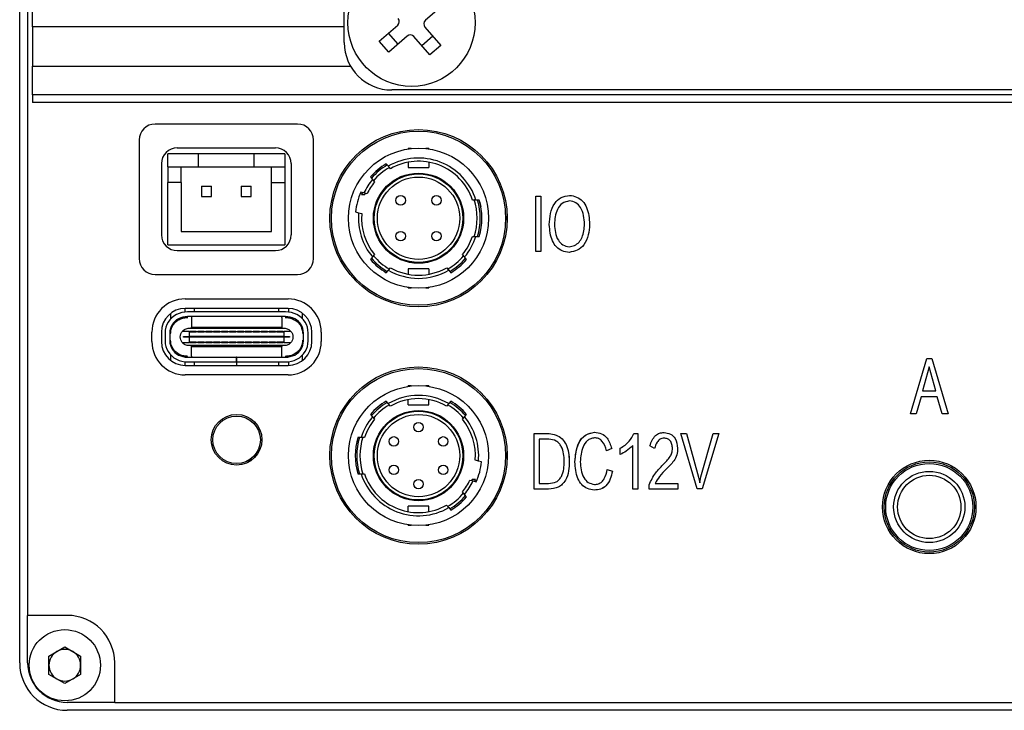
# Model space of a CAD drawing. Header units: millimetres. Extents: x 0 to 13344, y -4323 to 0.
# Tile 4 of 6: x 13220 to 13282, y -4090 to -4046. Entities that reach past the tile are written whole.
import ezdxf

# ---------------------------------------------------------------- set-up
doc = ezdxf.new("R2010")
doc.units = ezdxf.units.MM
doc.layers.add('粗实线', color=7, linetype='Continuous', lineweight=50)

msp = doc.modelspace()

# ---------------------------------------------------------------- linework, layer by layer
at = {"layer": '粗实线', "lineweight": 30}
for p, q in [((13219.535, -4086.812), (13219.535, -3981.812)), ((13240.035, -4047.612), (13240.035, -3983.612)), ((13220.035, -3984.812), (13220.035, -4083.812)), ((13220.335, -4046.612), (13220.335, -4044.812)), ((13246.322, -4045.199), (13245.16, -4046.21)), ((13240.035, -4046.612), (13220.335, -4046.612)), ((13220.335, -4046.612), (13220.335, -4049.112)), ((13242.248, -4047.525), (13243.41, -4046.514)), ((13245.131, -4046.633), (13246.142, -4047.795)), ((13243.44, -4047.707), (13242.836, -4047.013)), ((13244.014, -4047.208), (13242.852, -4048.219)), ((13245.448, -4048.399), (13244.437, -4047.237)), ((13245.63, -4047.207), (13244.936, -4047.811)), ((13242.852, -4048.219), (13242.248, -4047.525)), ((13246.142, -4047.795), (13245.448, -4048.399)), ((13220.335, -4050.912), (13220.335, -4049.112)), ((13220.335, -4049.112), (13240.437, -4049.112)), ((13329.735, -4050.912), (13220.335, -4050.912)), ((13220.335, -4050.912), (13220.335, -4051.412)), ((13307.035, -4050.612), (13243.035, -4050.612)), ((13329.735, -4051.412), (13220.335, -4051.412)), ((13237.085, -4052.764), (13228.085, -4052.764)), ((13227.085, -4053.764), (13227.085, -4061.264)), ((13238.085, -4061.264), (13238.085, -4053.764)), ((13228.885, -4055.462), (13228.885, -4054.637)), ((13230.835, -4054.637), (13228.885, -4054.637)), ((13229.485, -4054.264), (13235.685, -4054.264)), ((13230.835, -4055.462), (13230.835, -4054.637)), ((13234.335, -4054.637), (13230.835, -4054.637)), ((13236.285, -4054.637), (13234.335, -4054.637)), ((13234.335, -4055.462), (13234.335, -4054.637)), ((13236.285, -4054.637), (13236.285, -4055.462)), ((13244.258, -4054.315), (13244.077, -4054.315)), ((13244.077, -4054.315), (13244.077, -4054.338)), ((13245.377, -4054.315), (13245.197, -4054.315)), ((13245.377, -4054.315), (13245.377, -4054.338)), ((13228.485, -4055.264), (13228.485, -4059.764)), ((13236.685, -4055.264), (13236.685, -4059.764)), ((13242.819, -4055.429), (13242.688, -4055.274)), ((13244.077, -4055.174), (13244.077, -4055.515)), ((13245.377, -4055.174), (13245.377, -4055.515)), ((13228.885, -4055.462), (13230.835, -4055.462)), ((13228.885, -4055.462), (13228.885, -4056.462)), ((13229.735, -4056.462), (13229.735, -4055.462)), ((13230.835, -4055.462), (13234.335, -4055.462)), ((13234.335, -4055.462), (13236.285, -4055.462)), ((13235.435, -4056.462), (13235.435, -4055.462)), ((13236.285, -4055.462), (13236.285, -4056.462)), ((13242.949, -4055.585), (13242.819, -4055.429)), ((13244.077, -4055.515), (13245.377, -4055.515)), ((13229.735, -4056.462), (13228.885, -4056.462)), ((13228.885, -4060.387), (13228.885, -4056.462)), ((13229.735, -4056.462), (13229.735, -4059.562)), ((13235.435, -4056.462), (13236.285, -4056.462)), ((13235.435, -4059.562), (13235.435, -4056.462)), ((13236.285, -4056.462), (13236.285, -4060.387)), ((13241.692, -4056.109), (13241.823, -4056.265)), ((13241.823, -4056.265), (13241.953, -4056.42)), ((13231.015, -4056.692), (13231.655, -4056.692)), ((13231.015, -4056.692), (13231.015, -4057.332)), ((13231.655, -4057.332), (13231.655, -4056.692)), ((13233.515, -4056.692), (13233.515, -4057.332)), ((13233.515, -4056.692), (13234.155, -4056.692)), ((13234.155, -4057.332), (13234.155, -4056.692)), ((13241.279, -4057.118), (13241.083, -4057.066)), ((13241.127, -4057.215), (13241.345, -4057.215)), ((13241.475, -4057.171), (13241.279, -4057.118)), ((13241.345, -4057.215), (13241.379, -4057.14)), ((13231.015, -4057.332), (13231.655, -4057.332)), ((13233.515, -4057.332), (13234.155, -4057.332)), ((13248.349, -4057.565), (13248.139, -4057.565)), ((13248.559, -4057.565), (13248.349, -4057.565)), ((13248.587, -4057.668), (13248.655, -4057.964)), ((13252.127, -4057.327), (13252.455, -4057.327)), ((13252.127, -4060.827), (13252.127, -4057.327)), ((13252.455, -4057.327), (13252.455, -4060.827)), ((13240.747, -4058.321), (13240.943, -4058.374)), ((13240.943, -4058.374), (13241.139, -4058.426)), ((13229.735, -4059.562), (13235.435, -4059.562)), ((13248.655, -4059.464), (13248.657, -4059.464)), ((13248.139, -4059.865), (13248.349, -4059.865)), ((13248.349, -4059.865), (13248.559, -4059.865)), ((13228.885, -4060.387), (13236.285, -4060.387)), ((13229.485, -4060.764), (13235.685, -4060.764)), ((13252.455, -4060.827), (13252.127, -4060.827)), ((13241.823, -4061.165), (13241.692, -4061.321)), ((13241.953, -4061.01), (13241.823, -4061.165)), ((13247.632, -4061.165), (13247.501, -4061.01)), ((13247.762, -4061.321), (13247.632, -4061.165)), ((13242.688, -4062.156), (13242.819, -4062.001)), ((13242.819, -4062.001), (13242.949, -4061.845)), ((13245.377, -4061.915), (13244.077, -4061.915)), ((13244.077, -4061.915), (13244.077, -4062.256)), ((13245.377, -4061.915), (13245.377, -4062.256)), ((13246.505, -4061.845), (13246.636, -4062.001)), ((13246.636, -4062.001), (13246.766, -4062.156)), ((13228.085, -4062.264), (13237.085, -4062.264)), ((13244.077, -4063.115), (13244.077, -4063.092)), ((13244.077, -4063.115), (13244.258, -4063.115)), ((13245.197, -4063.115), (13245.377, -4063.115)), ((13245.377, -4063.092), (13245.377, -4063.115)), ((13229.986, -4063.814), (13236.486, -4063.814)), ((13229.066, -4064.73), (13229.066, -4065.078)), ((13229.966, -4064.415), (13229.966, -4064.646)), ((13236.486, -4064.414), (13229.986, -4064.414)), ((13236.33, -4064.636), (13230.142, -4064.636)), ((13230.586, -4064.616), (13230.586, -4064.414)), ((13230.586, -4064.636), (13230.586, -4064.616)), ((13235.886, -4064.414), (13235.886, -4064.616)), ((13235.886, -4064.616), (13235.886, -4064.636)), ((13236.506, -4064.415), (13236.506, -4064.646)), ((13237.406, -4065.078), (13237.406, -4064.73)), ((13229.966, -4064.948), (13229.966, -4065.001)), ((13236.33, -4064.936), (13230.142, -4064.936)), ((13230.386, -4064.936), (13230.386, -4064.996)), ((13230.386, -4064.996), (13230.386, -4065.606)), ((13236.086, -4064.996), (13236.086, -4064.936)), ((13236.086, -4064.996), (13236.086, -4065.606)), ((13236.506, -4064.948), (13236.506, -4065.001)), ((13227.886, -4066.514), (13227.886, -4065.914)), ((13228.486, -4065.914), (13228.486, -4066.514)), ((13228.716, -4065.966), (13228.716, -4066.466)), ((13229.016, -4065.966), (13229.016, -4066.466)), ((13230.241, -4065.866), (13229.802, -4065.866)), ((13230.226, -4065.666), (13236.246, -4065.666)), ((13230.241, -4065.866), (13230.286, -4065.866)), ((13230.241, -4065.866), (13230.241, -4066.191)), ((13230.286, -4065.906), (13230.286, -4065.866)), ((13230.686, -4065.866), (13230.286, -4065.866)), ((13230.686, -4065.906), (13230.286, -4065.906)), ((13230.386, -4065.616), (13230.386, -4065.606)), ((13230.386, -4065.666), (13230.386, -4065.616)), ((13236.086, -4065.616), (13230.386, -4065.616)), ((13230.686, -4065.866), (13230.686, -4065.906)), ((13230.686, -4065.866), (13230.786, -4065.866)), ((13230.786, -4065.906), (13230.786, -4065.866)), ((13231.186, -4065.866), (13230.786, -4065.866)), ((13231.186, -4065.906), (13230.786, -4065.906)), ((13231.186, -4065.866), (13231.186, -4065.906)), ((13231.186, -4065.866), (13231.286, -4065.866)), ((13231.286, -4065.906), (13231.286, -4065.866)), ((13231.686, -4065.866), (13231.286, -4065.866)), ((13231.686, -4065.906), (13231.286, -4065.906)), ((13231.686, -4065.866), (13231.786, -4065.866)), ((13231.686, -4065.866), (13231.686, -4065.906)), ((13231.786, -4065.906), (13231.786, -4065.866)), ((13232.186, -4065.866), (13231.786, -4065.866)), ((13232.186, -4065.906), (13231.786, -4065.906)), ((13232.186, -4065.866), (13232.186, -4065.906)), ((13232.186, -4065.866), (13232.286, -4065.866)), ((13232.286, -4065.906), (13232.286, -4065.866)), ((13232.686, -4065.866), (13232.286, -4065.866)), ((13232.686, -4065.906), (13232.286, -4065.906)), ((13232.686, -4065.866), (13232.686, -4065.906)), ((13232.686, -4065.866), (13232.786, -4065.866)), ((13232.786, -4065.906), (13232.786, -4065.866)), ((13233.186, -4065.866), (13232.786, -4065.866)), ((13233.186, -4065.906), (13232.786, -4065.906)), ((13233.186, -4065.866), (13233.186, -4065.906)), ((13233.186, -4065.866), (13233.286, -4065.866)), ((13233.286, -4065.906), (13233.286, -4065.866)), ((13233.686, -4065.866), (13233.286, -4065.866)), ((13233.686, -4065.906), (13233.286, -4065.906)), ((13233.686, -4065.866), (13233.686, -4065.906)), ((13233.686, -4065.866), (13233.786, -4065.866)), ((13233.786, -4065.906), (13233.786, -4065.866)), ((13234.186, -4065.866), (13233.786, -4065.866)), ((13234.186, -4065.906), (13233.786, -4065.906)), ((13234.186, -4065.866), (13234.286, -4065.866)), ((13234.186, -4065.866), (13234.186, -4065.906)), ((13234.286, -4065.906), (13234.286, -4065.866)), ((13234.686, -4065.866), (13234.286, -4065.866)), ((13234.686, -4065.906), (13234.286, -4065.906)), ((13234.686, -4065.866), (13234.786, -4065.866)), ((13234.686, -4065.866), (13234.686, -4065.906)), ((13234.786, -4065.906), (13234.786, -4065.866)), ((13235.186, -4065.866), (13234.786, -4065.866)), ((13235.186, -4065.906), (13234.786, -4065.906)), ((13235.186, -4065.866), (13235.186, -4065.906)), ((13235.186, -4065.866), (13235.286, -4065.866)), ((13235.286, -4065.906), (13235.286, -4065.866)), ((13235.686, -4065.866), (13235.286, -4065.866)), ((13235.686, -4065.906), (13235.286, -4065.906)), ((13235.686, -4065.866), (13235.686, -4065.906)), ((13235.686, -4065.866), (13235.786, -4065.866)), ((13235.786, -4065.906), (13235.786, -4065.866)), ((13236.186, -4065.866), (13235.786, -4065.866)), ((13236.186, -4065.906), (13235.786, -4065.906)), ((13236.086, -4065.606), (13236.086, -4065.616)), ((13236.086, -4065.616), (13236.086, -4065.666)), ((13236.186, -4065.866), (13236.186, -4065.906)), ((13236.186, -4065.866), (13236.231, -4065.866)), ((13236.231, -4066.191), (13236.231, -4065.866)), ((13236.671, -4065.866), (13236.231, -4065.866)), ((13237.456, -4066.466), (13237.456, -4065.966)), ((13237.756, -4066.466), (13237.756, -4065.966)), ((13237.986, -4066.514), (13237.986, -4065.914)), ((13238.586, -4065.914), (13238.586, -4066.514)), ((13229.802, -4066.566), (13230.241, -4066.566)), ((13229.891, -4066.241), (13229.891, -4066.191)), ((13229.891, -4066.191), (13230.241, -4066.191)), ((13230.241, -4066.241), (13229.891, -4066.241)), ((13236.231, -4066.191), (13230.241, -4066.191)), ((13230.241, -4066.241), (13230.241, -4066.191)), ((13230.241, -4066.241), (13230.241, -4066.566)), ((13236.231, -4066.241), (13230.241, -4066.241)), ((13230.286, -4066.566), (13230.241, -4066.566)), ((13230.286, -4066.526), (13230.686, -4066.526)), ((13230.286, -4066.566), (13230.286, -4066.526)), ((13230.286, -4066.566), (13230.686, -4066.566)), ((13230.686, -4066.526), (13230.686, -4066.566)), ((13230.786, -4066.566), (13230.686, -4066.566)), ((13230.786, -4066.526), (13231.186, -4066.526)), ((13230.786, -4066.566), (13230.786, -4066.526)), ((13230.786, -4066.566), (13231.186, -4066.566)), ((13231.186, -4066.526), (13231.186, -4066.566)), ((13231.286, -4066.566), (13231.186, -4066.566)), ((13231.286, -4066.526), (13231.686, -4066.526)), ((13231.286, -4066.566), (13231.286, -4066.526)), ((13231.286, -4066.566), (13231.686, -4066.566)), ((13231.686, -4066.526), (13231.686, -4066.566)), ((13231.786, -4066.566), (13231.686, -4066.566)), ((13231.786, -4066.526), (13232.186, -4066.526)), ((13231.786, -4066.566), (13231.786, -4066.526)), ((13231.786, -4066.566), (13232.186, -4066.566)), ((13232.186, -4066.526), (13232.186, -4066.566)), ((13232.286, -4066.566), (13232.186, -4066.566)), ((13232.286, -4066.526), (13232.686, -4066.526)), ((13232.286, -4066.566), (13232.286, -4066.526)), ((13232.286, -4066.566), (13232.686, -4066.566)), ((13232.686, -4066.526), (13232.686, -4066.566)), ((13232.786, -4066.566), (13232.686, -4066.566)), ((13232.786, -4066.566), (13232.786, -4066.526)), ((13232.786, -4066.526), (13233.186, -4066.526)), ((13232.786, -4066.566), (13233.186, -4066.566)), ((13233.186, -4066.526), (13233.186, -4066.566)), ((13233.286, -4066.566), (13233.186, -4066.566)), ((13233.286, -4066.566), (13233.286, -4066.526)), ((13233.286, -4066.526), (13233.686, -4066.526)), ((13233.286, -4066.566), (13233.686, -4066.566)), ((13233.686, -4066.526), (13233.686, -4066.566)), ((13233.786, -4066.566), (13233.686, -4066.566)), ((13233.786, -4066.526), (13234.186, -4066.526)), ((13233.786, -4066.566), (13233.786, -4066.526)), ((13233.786, -4066.566), (13234.186, -4066.566)), ((13234.186, -4066.526), (13234.186, -4066.566)), ((13234.286, -4066.566), (13234.186, -4066.566)), ((13234.286, -4066.566), (13234.286, -4066.526)), ((13234.286, -4066.526), (13234.686, -4066.526)), ((13234.286, -4066.566), (13234.686, -4066.566)), ((13234.686, -4066.526), (13234.686, -4066.566)), ((13234.786, -4066.566), (13234.686, -4066.566)), ((13234.786, -4066.566), (13234.786, -4066.526)), ((13234.786, -4066.526), (13235.186, -4066.526)), ((13234.786, -4066.566), (13235.186, -4066.566)), ((13235.186, -4066.526), (13235.186, -4066.566)), ((13235.286, -4066.566), (13235.186, -4066.566)), ((13235.286, -4066.566), (13235.286, -4066.526)), ((13235.286, -4066.526), (13235.686, -4066.526)), ((13235.286, -4066.566), (13235.686, -4066.566)), ((13235.686, -4066.526), (13235.686, -4066.566)), ((13235.786, -4066.566), (13235.686, -4066.566)), ((13235.786, -4066.566), (13235.786, -4066.526)), ((13235.786, -4066.526), (13236.186, -4066.526)), ((13235.786, -4066.566), (13236.186, -4066.566)), ((13236.186, -4066.526), (13236.186, -4066.566)), ((13236.231, -4066.566), (13236.186, -4066.566)), ((13236.231, -4066.191), (13236.581, -4066.191)), ((13236.231, -4066.241), (13236.231, -4066.191)), ((13236.231, -4066.566), (13236.231, -4066.241)), ((13236.581, -4066.241), (13236.231, -4066.241)), ((13236.231, -4066.566), (13236.671, -4066.566)), ((13236.581, -4066.191), (13236.581, -4066.241)), ((13236.246, -4066.766), (13230.226, -4066.766)), ((13230.386, -4066.816), (13230.386, -4066.766)), ((13230.386, -4066.816), (13236.086, -4066.816)), ((13230.386, -4066.826), (13230.386, -4066.816)), ((13230.386, -4067.436), (13230.386, -4066.826)), ((13236.086, -4066.766), (13236.086, -4066.816)), ((13236.086, -4066.816), (13236.086, -4066.826)), ((13236.086, -4067.436), (13236.086, -4066.826)), ((13229.066, -4067.353), (13229.066, -4067.699)), ((13229.966, -4067.43), (13229.966, -4067.484)), ((13229.966, -4067.786), (13229.966, -4068.014)), ((13230.142, -4067.496), (13233.23, -4067.496)), ((13230.142, -4067.796), (13233.23, -4067.796)), ((13230.386, -4067.436), (13230.386, -4067.496)), ((13230.586, -4067.816), (13230.586, -4067.796)), ((13230.586, -4068.014), (13230.586, -4067.816)), ((13233.23, -4067.796), (13233.23, -4067.496)), ((13233.231, -4067.496), (13233.23, -4067.496)), ((13233.231, -4067.796), (13233.23, -4067.796)), ((13233.231, -4067.796), (13233.231, -4067.496)), ((13233.24, -4067.496), (13233.231, -4067.496)), ((13233.24, -4067.796), (13233.231, -4067.796)), ((13233.231, -4067.796), (13233.231, -4067.816)), ((13233.231, -4067.816), (13233.231, -4068.014)), ((13233.24, -4067.796), (13233.24, -4067.496)), ((13233.24, -4067.496), (13236.33, -4067.496)), ((13233.24, -4067.796), (13236.33, -4067.796)), ((13233.241, -4067.796), (13233.241, -4067.816)), ((13233.241, -4068.014), (13233.241, -4067.816)), ((13235.886, -4067.796), (13235.886, -4067.816)), ((13235.886, -4067.816), (13235.886, -4068.014)), ((13236.086, -4067.496), (13236.086, -4067.436)), ((13236.506, -4067.43), (13236.506, -4067.484)), ((13236.506, -4067.786), (13236.506, -4068.014)), ((13237.406, -4067.699), (13237.406, -4067.353)), ((13275.81, -4071.074), (13276.823, -4067.574)), ((13276.823, -4067.574), (13277.14, -4067.574)), ((13277.14, -4067.574), (13278.183, -4071.074)), ((13229.986, -4068.014), (13236.486, -4068.014)), ((13233.231, -4067.891), (13233.241, -4067.891)), ((13276.984, -4068.113), (13276.562, -4069.633)), ((13277.397, -4069.633), (13276.984, -4068.113)), ((13236.486, -4068.614), (13229.986, -4068.614)), ((13244.255, -4069.317), (13244.075, -4069.317)), ((13244.075, -4069.34), (13244.075, -4069.317)), ((13245.375, -4069.317), (13245.195, -4069.317)), ((13245.375, -4069.317), (13245.375, -4069.34)), ((13276.562, -4069.633), (13277.397, -4069.633)), ((13242.816, -4070.431), (13242.686, -4070.275)), ((13244.075, -4070.517), (13244.075, -4070.176)), ((13245.375, -4070.517), (13245.375, -4070.176)), ((13246.764, -4070.275), (13246.634, -4070.431)), ((13276.473, -4069.998), (13276.164, -4071.074)), ((13277.487, -4069.998), (13276.473, -4069.998)), ((13277.792, -4071.074), (13277.487, -4069.998)), ((13242.947, -4070.586), (13242.816, -4070.431)), ((13244.075, -4070.517), (13245.375, -4070.517)), ((13246.634, -4070.431), (13246.503, -4070.586)), ((13241.69, -4071.111), (13241.821, -4071.266)), ((13241.821, -4071.266), (13241.951, -4071.422)), ((13247.499, -4071.422), (13247.63, -4071.266)), ((13247.63, -4071.266), (13247.76, -4071.111)), ((13276.164, -4071.074), (13275.81, -4071.074)), ((13278.183, -4071.074), (13277.792, -4071.074)), ((13241.103, -4072.567), (13240.894, -4072.567)), ((13241.314, -4072.567), (13241.103, -4072.567)), ((13252.021, -4072.327), (13252.967, -4072.327)), ((13252.021, -4075.827), (13252.021, -4072.327)), ((13252.021, -4072.327), (13252.967, -4072.327)), ((13252.021, -4075.827), (13252.021, -4072.327)), ((13252.021, -4072.327), (13252.967, -4072.327)), ((13252.021, -4075.827), (13252.021, -4072.327)), ((13252.341, -4072.677), (13252.341, -4075.471)), ((13252.96, -4072.677), (13252.341, -4072.677)), ((13252.96, -4072.677), (13252.341, -4072.677)), ((13252.341, -4072.677), (13252.341, -4075.471)), ((13252.96, -4072.677), (13252.341, -4072.677)), ((13252.341, -4072.677), (13252.341, -4075.471)), ((13258.317, -4072.327), (13258.57, -4072.327)), ((13258.317, -4072.327), (13258.57, -4072.327)), ((13258.317, -4072.327), (13258.57, -4072.327)), ((13258.57, -4072.327), (13258.57, -4075.827)), ((13258.57, -4072.327), (13258.57, -4075.827)), ((13258.57, -4072.327), (13258.57, -4075.827)), ((13261.295, -4072.327), (13261.642, -4072.327)), ((13262.324, -4075.817), (13261.295, -4072.327)), ((13261.295, -4072.327), (13261.642, -4072.327)), ((13262.324, -4075.817), (13261.295, -4072.327)), ((13261.295, -4072.327), (13261.642, -4072.327)), ((13262.324, -4075.817), (13261.295, -4072.327)), ((13261.642, -4072.327), (13262.42, -4075.073)), ((13261.642, -4072.327), (13262.42, -4075.073)), ((13261.642, -4072.327), (13262.42, -4075.073)), ((13262.558, -4075.064), (13263.337, -4072.327)), ((13262.558, -4075.064), (13263.337, -4072.327)), ((13262.558, -4075.064), (13263.337, -4072.327)), ((13263.684, -4072.327), (13262.633, -4075.817)), ((13263.684, -4072.327), (13262.633, -4075.817)), ((13263.684, -4072.327), (13262.633, -4075.817)), ((13263.337, -4072.327), (13263.684, -4072.327)), ((13263.337, -4072.327), (13263.684, -4072.327)), ((13263.337, -4072.327), (13263.684, -4072.327)), ((13234.296, -4073.777), (13234.689, -4073.384)), ((13256.927, -4073.262), (13256.607, -4073.412)), ((13256.927, -4073.262), (13256.607, -4073.412)), ((13256.927, -4073.262), (13256.607, -4073.412)), ((13257.468, -4073.646), (13257.468, -4073.243)), ((13257.468, -4073.646), (13257.468, -4073.243)), ((13257.468, -4073.646), (13257.468, -4073.243)), ((13258.254, -4075.827), (13258.254, -4073.084)), ((13258.254, -4075.827), (13258.254, -4073.084)), ((13258.254, -4075.827), (13258.254, -4073.084)), ((13259.629, -4073.262), (13259.335, -4073.094)), ((13259.629, -4073.262), (13259.335, -4073.094)), ((13259.629, -4073.262), (13259.335, -4073.094)), ((13233.906, -4074.168), (13234.296, -4073.777)), ((13234.175, -4074.01), (13234.119, -4073.954)), ((13234.473, -4073.6), (13234.529, -4073.657)), ((13248.51, -4074.058), (13248.314, -4074.005)), ((13248.706, -4074.11), (13248.51, -4074.058)), ((13256.644, -4074.591), (13256.972, -4074.704)), ((13256.644, -4074.591), (13256.972, -4074.704)), ((13256.644, -4074.591), (13256.972, -4074.704)), ((13240.894, -4074.867), (13241.103, -4074.867)), ((13241.103, -4074.867), (13241.314, -4074.867)), ((13247.977, -4075.261), (13248.173, -4075.313)), ((13248.107, -4075.217), (13248.073, -4075.291)), ((13248.325, -4075.217), (13248.107, -4075.217)), ((13262.42, -4075.073), (13262.484, -4075.443)), ((13262.42, -4075.073), (13262.484, -4075.443)), ((13262.42, -4075.073), (13262.484, -4075.443)), ((13262.484, -4075.443), (13262.558, -4075.064)), ((13262.484, -4075.443), (13262.558, -4075.064)), ((13262.484, -4075.443), (13262.558, -4075.064)), ((13248.173, -4075.313), (13248.369, -4075.366)), ((13252.945, -4075.827), (13252.021, -4075.827)), ((13252.945, -4075.827), (13252.021, -4075.827)), ((13252.945, -4075.827), (13252.021, -4075.827)), ((13252.341, -4075.471), (13252.945, -4075.471)), ((13252.341, -4075.471), (13252.945, -4075.471)), ((13252.341, -4075.471), (13252.945, -4075.471)), ((13258.57, -4075.827), (13258.254, -4075.827)), ((13258.57, -4075.827), (13258.254, -4075.827)), ((13258.57, -4075.827), (13258.254, -4075.827)), ((13259.29, -4075.827), (13259.29, -4075.555)), ((13259.29, -4075.827), (13259.29, -4075.555)), ((13259.29, -4075.827), (13259.29, -4075.555)), ((13261.108, -4075.827), (13259.29, -4075.827)), ((13261.108, -4075.827), (13259.29, -4075.827)), ((13261.108, -4075.827), (13259.29, -4075.827)), ((13259.681, -4075.471), (13261.108, -4075.471)), ((13259.681, -4075.471), (13261.108, -4075.471)), ((13259.681, -4075.471), (13261.108, -4075.471)), ((13261.108, -4075.471), (13261.108, -4075.827)), ((13261.108, -4075.471), (13261.108, -4075.827)), ((13261.108, -4075.471), (13261.108, -4075.827)), ((13262.633, -4075.817), (13262.324, -4075.817)), ((13262.633, -4075.817), (13262.324, -4075.817)), ((13262.633, -4075.817), (13262.324, -4075.817)), ((13247.63, -4076.167), (13247.499, -4076.011)), ((13247.76, -4076.322), (13247.63, -4076.167)), ((13245.375, -4076.917), (13244.075, -4076.917)), ((13244.075, -4077.257), (13244.075, -4076.917)), ((13245.375, -4077.257), (13245.375, -4076.917)), ((13246.503, -4076.847), (13246.634, -4077.002)), ((13246.634, -4077.002), (13246.764, -4077.158)), ((13244.075, -4078.117), (13244.075, -4078.094)), ((13244.075, -4078.117), (13244.255, -4078.117)), ((13245.195, -4078.117), (13245.375, -4078.117)), ((13245.375, -4078.117), (13245.375, -4078.094)), ((13222.535, -4083.812), (13220.035, -4083.812)), ((13220.035, -4086.812), (13220.035, -4083.812)), ((13221.385, -4086.385), (13222.385, -4085.807)), ((13222.385, -4085.807), (13223.385, -4086.385)), ((13221.385, -4087.539), (13221.385, -4086.385)), ((13223.385, -4086.385), (13223.385, -4087.539)), ((13225.535, -4089.312), (13225.535, -4086.812)), ((13222.385, -4088.117), (13221.385, -4087.539)), ((13223.385, -4087.539), (13222.385, -4088.117)), ((13225.535, -4089.312), (13222.535, -4089.312)), ((13225.535, -4089.312), (13324.535, -4089.312)), ((13327.535, -4089.812), (13222.535, -4089.812))]:
    msp.add_line(p, q, dxfattribs=at)
at = {"layer": '粗实线', "lineweight": 30, "flags": 128}
msp.add_lwpolyline([(13250.22, -4058.999), (13250.276, -4058.714), (13250.22, -4058.43)], dxfattribs=at)
at = {"layer": '粗实线', "lineweight": 30}
for centre, radius in [((13244.285, -4046.362), 4.02), ((13244.726, -4058.714), 5.6), ((13244.727, -4058.715), 5.5), ((13244.727, -4058.715), 4.425), ((13244.727, -4058.715), 2.85), ((13244.727, -4058.715), 2.8), ((13244.727, -4058.715), 2.6), ((13243.597, -4057.585), 0.3), ((13245.857, -4057.585), 0.3), ((13243.597, -4059.845), 0.3), ((13245.857, -4059.845), 0.3), ((13244.726, -4073.714), 5.6), ((13244.725, -4073.717), 5.5), ((13244.725, -4073.717), 4.425), ((13244.725, -4073.717), 2.85), ((13244.725, -4073.717), 2.8), ((13233.236, -4072.714), 1.6), ((13233.235, -4072.717), 1.5), ((13244.725, -4073.717), 2.6), ((13244.725, -4071.917), 0.3), ((13243.166, -4072.817), 0.3), ((13246.284, -4072.817), 0.3), ((13276.985, -4076.962), 2.95), ((13243.166, -4074.617), 0.3), ((13246.284, -4074.617), 0.3), ((13276.985, -4076.962), 2.85), ((13276.985, -4076.962), 2.75), ((13244.725, -4075.517), 0.3), ((13276.985, -4076.962), 2.25), ((13276.985, -4076.962), 2), ((13222.385, -4086.962), 2.25)]:
    msp.add_circle(centre, radius, dxfattribs=at)
for centre, radius, start, end in [((13243.213, -4046.288), 0.3, 311.03611, 41.03611), ((13245.357, -4046.436), 0.3, 131.03611, 221.03611), ((13244.211, -4047.434), 0.3, 41.03611, 131.03611), ((13243.035, -4047.612), 3, 180, 270), ((13228.085, -4053.764), 1, 90, 180), ((13237.085, -4053.764), 1, 0, 90), ((13229.485, -4055.264), 1, 90, 180), ((13235.685, -4055.264), 1, 0, 90), ((13244.727, -4058.715), 4, 120.64796, 139.35204), ((13244.727, -4058.715), 3.9, 120.40593, 139.59407), ((13244.727, -4058.715), 3.8, 17.61573, 120.15097), ((13244.727, -4058.715), 3.6, 18.62933, 119.59788), ((13244.727, -4058.715), 3.7, 119.7051, 140.34698), ((13244.727, -4058.715), 3.8, 139.84903, 155.15097), ((13244.727, -4058.715), 3.6, 140.40212, 154.59788), ((13244.727, -4058.715), 4, 155.64796, 174.35204), ((13244.727, -4058.715), 3.9, 155.40593, 157.38014), ((13244.727, -4058.715), 3.7, 341.52762, 18.49075), ((13244.727, -4058.715), 3.9, 342.85015, 17.14985), ((13244.727, -4058.715), 4, 343.29166, 16.70834), ((13244.727, -4058.715), 3.8, 174.84903, 220.15097), ((13244.727, -4058.715), 3.6, 175.40212, 219.59788), ((13229.485, -4059.764), 1, 180, 270), ((13235.685, -4059.764), 1, 270, 0), ((13244.727, -4058.715), 3.6, 320.40212, 341.37067), ((13244.727, -4058.715), 3.8, 319.84903, 342.38427), ((13228.085, -4061.264), 1, 180, 270), ((13237.085, -4061.264), 1, 270, 0), ((13244.727, -4058.715), 4, 220.64796, 239.35204), ((13244.727, -4058.715), 3.9, 220.40593, 239.59407), ((13244.727, -4058.715), 3.7, 219.78321, 240.27485), ((13244.727, -4058.715), 3.7, 299.76855, 320.19718), ((13244.727, -4058.715), 3.9, 300.40593, 319.59407), ((13244.727, -4058.715), 4, 300.64796, 319.35204), ((13244.727, -4058.715), 3.8, 239.84903, 300.15097), ((13244.727, -4058.715), 3.6, 240.40212, 299.59788), ((13229.986, -4065.914), 2.1, 90, 180), ((13236.486, -4065.914), 2.1, 0, 90), ((13229.986, -4065.914), 1.5, 90, 180), ((13230.142, -4066.216), 1.58, 90, 116.7655), ((13236.33, -4066.216), 1.58, 63.2345, 90), ((13236.486, -4065.914), 1.5, 0, 90), ((13230.016, -4065.966), 1.3, 116.7655, 180), ((13230.016, -4065.966), 1, 116.7655, 180), ((13230.142, -4066.216), 1.28, 90, 116.7655), ((13236.33, -4066.216), 1.28, 63.2345, 90), ((13236.456, -4065.966), 1, 0, 63.2345), ((13236.456, -4065.966), 1.3, 0, 63.2345), ((13229.986, -4066.514), 2.1, 180, 270), ((13229.986, -4066.514), 1.5, 180, 270), ((13230.016, -4066.466), 1.3, 180, 243.2345), ((13230.016, -4066.466), 1, 180, 243.2345), ((13236.486, -4066.514), 2.1, 270, 0), ((13236.486, -4066.514), 1.5, 270, 0), ((13236.456, -4066.466), 1, 296.7655, 0), ((13236.456, -4066.466), 1.3, 296.7655, 0), ((13230.142, -4066.216), 1.58, 243.2345, 270), ((13230.142, -4066.216), 1.28, 243.2345, 270), ((13236.33, -4066.216), 1.28, 270, 296.7655), ((13236.33, -4066.216), 1.58, 270, 296.7655), ((13244.725, -4073.717), 4, 120.64796, 139.35204), ((13244.725, -4073.717), 3.8, 59.84903, 120.15097), ((13244.725, -4073.717), 3.6, 60.40212, 119.59788), ((13244.725, -4073.717), 4, 40.64796, 59.35204), ((13244.725, -4073.717), 3.9, 120.40593, 139.59407), ((13244.725, -4073.717), 3.7, 119.76855, 140.19718), ((13244.725, -4073.717), 3.7, 39.78321, 60.27485), ((13244.725, -4073.717), 3.9, 40.40593, 59.59407), ((13244.725, -4073.717), 3.8, 139.84903, 162.38427), ((13244.725, -4073.717), 3.6, 140.40212, 161.37067), ((13244.725, -4073.717), 3.6, 355.40212, 39.59788), ((13244.725, -4073.717), 3.8, 354.84903, 40.15097), ((13244.725, -4073.717), 4, 163.29166, 196.70834), ((13244.725, -4073.717), 3.9, 162.85015, 197.14985), ((13244.725, -4073.717), 3.7, 161.52762, 198.49075), ((13249.526, -4073.714), 0.75, 337.22158, 22.83022), ((13244.725, -4073.717), 4, 335.64796, 354.35204), ((13244.725, -4073.717), 3.8, 197.61573, 300.15097), ((13244.725, -4073.717), 3.6, 198.62933, 299.59788), ((13244.725, -4073.717), 3.6, 320.40212, 334.59788), ((13244.725, -4073.717), 3.9, 335.40593, 337.38014), ((13244.725, -4073.717), 3.8, 319.84903, 335.15097), ((13244.725, -4073.717), 3.7, 299.7051, 320.34698), ((13244.725, -4073.717), 3.9, 300.40593, 319.59407), ((13244.725, -4073.717), 4, 300.64796, 319.35204), ((13222.535, -4086.812), 3, 0, 90), ((13222.385, -4086.962), 1, 120, 180), ((13222.385, -4086.962), 1, 60, 120), ((13222.385, -4086.962), 1, 0, 60), ((13222.535, -4086.812), 3, 180, 270), ((13222.535, -4086.812), 2.5, 180, 270), ((13222.385, -4086.962), 1, 180, 240), ((13222.385, -4086.962), 1, 300, 0), ((13222.385, -4086.962), 1, 240, 300)]:
    msp.add_arc(centre, radius, start, end, dxfattribs=at)
for points, knots in [([(13252.985, -4059.119), (13253.001, -4058.885), (13253.033, -4058.42), (13253.258, -4057.796), (13253.711, -4057.358), (13254.079, -4057.3), (13254.263, -4057.271)], [0, 0, 0, 0, 0.281207, 0.561137, 0.780278, 1, 1, 1, 1]), ([(13254.263, -4057.271), (13254.417, -4057.293), (13254.724, -4057.339), (13255.112, -4057.622), (13255.463, -4058.208), (13255.504, -4058.732), (13255.533, -4059.1)], [0, 0, 0, 0, 0.186853, 0.373205, 0.56009, 1, 1, 1, 1]), ([(13254.263, -4057.621), (13254.1, -4057.656), (13253.774, -4057.726), (13253.37, -4058.29), (13253.333, -4058.781), (13253.309, -4059.109)], [0, 0, 0, 0, 0.249252, 0.498891, 1, 1, 1, 1]), ([(13255.209, -4059.091), (13255.196, -4058.911), (13255.171, -4058.55), (13255.013, -4058.067), (13254.687, -4057.704), (13254.404, -4057.649), (13254.263, -4057.621)], [0, 0, 0, 0, 0.2812313, 0.5614808, 0.7806613, 1, 1, 1, 1]), ([(13254.24, -4060.873), (13254.091, -4060.851), (13253.794, -4060.807), (13253.416, -4060.54), (13253.062, -4059.982), (13253.016, -4059.475), (13252.985, -4059.119)], [0, 0, 0, 0, 0.186909, 0.373369, 0.560241, 1, 1, 1, 1]), ([(13253.309, -4059.109), (13253.322, -4059.283), (13253.347, -4059.629), (13253.507, -4060.092), (13253.826, -4060.435), (13254.097, -4060.49), (13254.233, -4060.518)], [0, 0, 0, 0, 0.281174, 0.561306, 0.780525, 1, 1, 1, 1]), ([(13254.233, -4060.518), (13254.352, -4060.498), (13254.589, -4060.459), (13254.884, -4060.234), (13255.152, -4059.78), (13255.186, -4059.375), (13255.209, -4059.091)], [0, 0, 0, 0, 0.186829, 0.373226, 0.5600701, 1, 1, 1, 1]), ([(13255.533, -4059.1), (13255.515, -4059.327), (13255.479, -4059.779), (13255.231, -4060.378), (13254.772, -4060.778), (13254.418, -4060.842), (13254.24, -4060.873)], [0, 0, 0, 0, 0.281016, 0.560706, 0.780015, 1, 1, 1, 1]), ([(13229.066, -4066.006), (13229.074, -4065.91), (13229.09, -4065.718), (13229.217, -4065.455), (13229.405, -4065.232), (13229.574, -4065.139), (13229.658, -4065.093)], [0, 0, 0, 0, 0.25, 0.499999, 0.749996, 1, 1, 1, 1]), ([(13229.658, -4065.093), (13229.739, -4065.062), (13229.901, -4065), (13230.074, -4064.99), (13230.16, -4064.986)], [0, 0, 0, 0, 0.500001, 1, 1, 1, 1]), ([(13236.312, -4064.986), (13236.399, -4064.99), (13236.572, -4065), (13236.733, -4065.062), (13236.814, -4065.093)], [0, 0, 0, 0, 0.500006, 1, 1, 1, 1]), ([(13236.814, -4065.093), (13236.899, -4065.139), (13237.067, -4065.232), (13237.256, -4065.455), (13237.382, -4065.718), (13237.398, -4065.91), (13237.406, -4066.006)], [0, 0, 0, 0, 0.249999, 0.499998, 0.75, 1, 1, 1, 1]), ([(13229.802, -4066.566), (13229.767, -4066.513), (13229.696, -4066.407), (13229.666, -4066.216), (13229.696, -4066.024), (13229.767, -4065.919), (13229.802, -4065.866)], [0, 0, 0, 0, 0.25, 0.499998, 0.75, 1, 1, 1, 1]), ([(13229.802, -4065.866), (13229.83, -4065.836), (13229.885, -4065.777), (13229.99, -4065.715), (13230.105, -4065.673), (13230.186, -4065.668), (13230.226, -4065.666)], [0, 0, 0, 0, 0.249999, 0.499998, 0.750001, 1, 1, 1, 1]), ([(13236.246, -4065.666), (13236.287, -4065.668), (13236.367, -4065.673), (13236.482, -4065.715), (13236.587, -4065.777), (13236.643, -4065.836), (13236.671, -4065.866)], [0, 0, 0, 0, 0.2500028, 0.4999949, 0.7499978, 1, 1, 1, 1]), ([(13236.671, -4065.866), (13236.706, -4065.919), (13236.777, -4066.024), (13236.806, -4066.216), (13236.777, -4066.407), (13236.706, -4066.513), (13236.671, -4066.566)], [0, 0, 0, 0, 0.25, 0.500002, 0.75, 1, 1, 1, 1]), ([(13229.658, -4067.339), (13229.574, -4067.292), (13229.405, -4067.199), (13229.217, -4066.977), (13229.09, -4066.714), (13229.074, -4066.522), (13229.066, -4066.426)], [0, 0, 0, 0, 0.250003, 0.500001, 0.749999, 1, 1, 1, 1]), ([(13230.226, -4066.766), (13230.186, -4066.763), (13230.105, -4066.758), (13229.99, -4066.717), (13229.885, -4066.654), (13229.83, -4066.595), (13229.802, -4066.566)], [0, 0, 0, 0, 0.2499975, 0.4999997, 0.7500023, 1, 1, 1, 1]), ([(13236.671, -4066.566), (13236.643, -4066.595), (13236.587, -4066.654), (13236.482, -4066.717), (13236.367, -4066.758), (13236.287, -4066.763), (13236.246, -4066.766)], [0, 0, 0, 0, 0.250001, 0.500008, 0.749999, 1, 1, 1, 1]), ([(13237.406, -4066.426), (13237.398, -4066.522), (13237.382, -4066.714), (13237.256, -4066.977), (13237.067, -4067.199), (13236.899, -4067.292), (13236.814, -4067.339)], [0, 0, 0, 0, 0.250001, 0.500003, 0.750002, 1, 1, 1, 1]), ([(13230.16, -4067.446), (13230.074, -4067.441), (13229.901, -4067.432), (13229.739, -4067.37), (13229.658, -4067.339)], [0, 0, 0, 0, 0.499997, 1, 1, 1, 1]), ([(13236.814, -4067.339), (13236.733, -4067.37), (13236.572, -4067.432), (13236.399, -4067.441), (13236.312, -4067.446)], [0, 0, 0, 0, 0.499996, 1, 1, 1, 1]), ([(13253.928, -4074.072), (13253.921, -4073.913), (13253.906, -4073.595), (13253.792, -4073.205), (13253.611, -4072.941), (13253.362, -4072.732), (13253.12, -4072.699), (13252.96, -4072.677)], [0, 0, 0, 0, 0.250849, 0.500999, 0.626291, 0.751398, 1, 1, 1, 1]), ([(13253.928, -4074.072), (13253.921, -4073.913), (13253.906, -4073.595), (13253.792, -4073.205), (13253.611, -4072.941), (13253.362, -4072.732), (13253.12, -4072.699), (13252.96, -4072.677)], [0, 0, 0, 0, 0.2508384, 0.5009728, 0.6262611, 0.751397, 1, 1, 1, 1]), ([(13253.928, -4074.072), (13253.921, -4073.913), (13253.906, -4073.595), (13253.792, -4073.205), (13253.611, -4072.941), (13253.362, -4072.732), (13253.12, -4072.699), (13252.96, -4072.677)], [0, 0, 0, 0, 0.2508384, 0.5009728, 0.6262611, 0.751397, 1, 1, 1, 1]), ([(13252.967, -4072.327), (13253.118, -4072.345), (13253.418, -4072.381), (13253.812, -4072.632), (13254.08, -4073.038), (13254.219, -4073.53), (13254.239, -4073.885), (13254.249, -4074.063)], [0, 0, 0, 0, 0.186667, 0.372788, 0.559189, 0.779382, 1, 1, 1, 1]), ([(13252.967, -4072.327), (13253.118, -4072.345), (13253.418, -4072.381), (13253.812, -4072.632), (13254.183, -4073.19), (13254.221, -4073.703), (13254.249, -4074.063)], [0, 0, 0, 0, 0.18709, 0.373632, 0.560455, 1, 1, 1, 1]), ([(13252.967, -4072.327), (13253.118, -4072.345), (13253.418, -4072.381), (13253.812, -4072.632), (13254.183, -4073.19), (13254.221, -4073.703), (13254.249, -4074.063)], [0, 0, 0, 0, 0.18709, 0.373632, 0.560455, 1, 1, 1, 1]), ([(13254.606, -4074.119), (13254.623, -4073.887), (13254.658, -4073.424), (13254.867, -4072.803), (13255.292, -4072.342), (13255.657, -4072.275), (13255.839, -4072.242)], [0, 0, 0, 0, 0.281239, 0.561431, 0.780592, 1, 1, 1, 1]), ([(13254.606, -4074.119), (13254.621, -4073.911), (13254.651, -4073.497), (13254.823, -4072.9), (13255.217, -4072.369), (13255.632, -4072.284), (13255.839, -4072.242)], [0, 0, 0, 0, 0.251376, 0.502234, 0.751238, 1, 1, 1, 1]), ([(13254.606, -4074.119), (13254.621, -4073.911), (13254.651, -4073.497), (13254.823, -4072.9), (13255.217, -4072.369), (13255.632, -4072.284), (13255.839, -4072.242)], [0, 0, 0, 0, 0.251376, 0.502234, 0.751238, 1, 1, 1, 1]), ([(13255.832, -4072.594), (13255.753, -4072.607), (13255.594, -4072.633), (13255.314, -4072.803), (13255, -4073.292), (13254.963, -4073.776), (13254.938, -4074.1)], [0, 0, 0, 0, 0.1253443, 0.2506004, 0.4997381, 1, 1, 1, 1]), ([(13255.832, -4072.594), (13255.753, -4072.607), (13255.594, -4072.633), (13255.314, -4072.803), (13255, -4073.292), (13254.963, -4073.776), (13254.938, -4074.1)], [0, 0, 0, 0, 0.1253443, 0.2506004, 0.4997381, 1, 1, 1, 1]), ([(13255.832, -4072.594), (13255.753, -4072.607), (13255.594, -4072.633), (13255.314, -4072.803), (13255, -4073.292), (13254.963, -4073.776), (13254.938, -4074.1)], [0, 0, 0, 0, 0.1253443, 0.2506004, 0.4997381, 1, 1, 1, 1]), ([(13256.607, -4073.412), (13256.537, -4073.19), (13256.438, -4072.88), (13256.105, -4072.613), (13255.923, -4072.6), (13255.832, -4072.594)], [0, 0, 0, 0, 0.559612, 0.77991, 1, 1, 1, 1]), ([(13256.607, -4073.412), (13256.537, -4073.19), (13256.438, -4072.88), (13256.105, -4072.613), (13255.923, -4072.6), (13255.832, -4072.594)], [0, 0, 0, 0, 0.559612, 0.77991, 1, 1, 1, 1]), ([(13256.607, -4073.412), (13256.537, -4073.19), (13256.438, -4072.88), (13256.105, -4072.613), (13255.923, -4072.6), (13255.832, -4072.594)], [0, 0, 0, 0, 0.559612, 0.77991, 1, 1, 1, 1]), ([(13255.839, -4072.242), (13255.992, -4072.257), (13256.298, -4072.288), (13256.733, -4072.658), (13256.854, -4073.033), (13256.927, -4073.262)], [0, 0, 0, 0, 0.280107, 0.559697, 1, 1, 1, 1]), ([(13255.839, -4072.242), (13255.992, -4072.257), (13256.298, -4072.288), (13256.733, -4072.658), (13256.854, -4073.033), (13256.927, -4073.262)], [0, 0, 0, 0, 0.280107, 0.559697, 1, 1, 1, 1]), ([(13255.839, -4072.242), (13255.992, -4072.257), (13256.298, -4072.288), (13256.733, -4072.658), (13256.854, -4073.033), (13256.927, -4073.262)], [0, 0, 0, 0, 0.280107, 0.559697, 1, 1, 1, 1]), ([(13257.468, -4073.243), (13257.677, -4073.117), (13258.05, -4072.891), (13258.236, -4072.499), (13258.317, -4072.327)], [0, 0, 0, 0, 0.560671, 1, 1, 1, 1]), ([(13257.468, -4073.243), (13257.677, -4073.116), (13258.05, -4072.89), (13258.235, -4072.499), (13258.317, -4072.327)], [0, 0, 0, 0, 0.560685, 1, 1, 1, 1]), ([(13257.468, -4073.243), (13257.677, -4073.116), (13258.05, -4072.89), (13258.235, -4072.499), (13258.317, -4072.327)], [0, 0, 0, 0, 0.560685, 1, 1, 1, 1]), ([(13259.335, -4073.094), (13259.426, -4072.856), (13259.554, -4072.524), (13259.943, -4072.278), (13260.138, -4072.26), (13260.236, -4072.252)], [0, 0, 0, 0, 0.5584765, 0.7791252, 1, 1, 1, 1]), ([(13259.335, -4073.094), (13259.426, -4072.856), (13259.554, -4072.524), (13259.943, -4072.278), (13260.138, -4072.26), (13260.236, -4072.252)], [0, 0, 0, 0, 0.5584765, 0.7791252, 1, 1, 1, 1]), ([(13259.335, -4073.094), (13259.426, -4072.856), (13259.554, -4072.524), (13259.943, -4072.278), (13260.138, -4072.26), (13260.236, -4072.252)], [0, 0, 0, 0, 0.5584765, 0.7791252, 1, 1, 1, 1]), ([(13260.236, -4072.612), (13260.146, -4072.626), (13259.965, -4072.654), (13259.749, -4072.913), (13259.675, -4073.13), (13259.629, -4073.262)], [0, 0, 0, 0, 0.277994, 0.558137, 1, 1, 1, 1]), ([(13260.236, -4072.612), (13260.146, -4072.626), (13259.965, -4072.654), (13259.749, -4072.913), (13259.675, -4073.13), (13259.629, -4073.262)], [0, 0, 0, 0, 0.277994, 0.558137, 1, 1, 1, 1]), ([(13260.236, -4072.612), (13260.146, -4072.626), (13259.965, -4072.654), (13259.749, -4072.913), (13259.675, -4073.13), (13259.629, -4073.262)], [0, 0, 0, 0, 0.277994, 0.558137, 1, 1, 1, 1]), ([(13260.236, -4072.252), (13260.374, -4072.272), (13260.647, -4072.314), (13261.022, -4072.678), (13261.067, -4073.035), (13261.093, -4073.253)], [0, 0, 0, 0, 0.2808149, 0.5600405, 1, 1, 1, 1]), ([(13260.236, -4072.252), (13260.374, -4072.272), (13260.647, -4072.314), (13261.022, -4072.678), (13261.067, -4073.035), (13261.093, -4073.253)], [0, 0, 0, 0, 0.2808149, 0.5600405, 1, 1, 1, 1]), ([(13260.236, -4072.252), (13260.374, -4072.272), (13260.647, -4072.314), (13261.022, -4072.678), (13261.067, -4073.035), (13261.093, -4073.253)], [0, 0, 0, 0, 0.2808149, 0.5600405, 1, 1, 1, 1]), ([(13260.769, -4073.272), (13260.762, -4073.183), (13260.748, -4073.006), (13260.641, -4072.773), (13260.446, -4072.636), (13260.306, -4072.62), (13260.236, -4072.612)], [0, 0, 0, 0, 0.2810039, 0.5602754, 0.7796836, 1, 1, 1, 1]), ([(13260.769, -4073.272), (13260.762, -4073.183), (13260.748, -4073.006), (13260.641, -4072.773), (13260.446, -4072.636), (13260.306, -4072.62), (13260.236, -4072.612)], [0, 0, 0, 0, 0.2810039, 0.5602754, 0.7796836, 1, 1, 1, 1]), ([(13260.769, -4073.272), (13260.762, -4073.183), (13260.748, -4073.006), (13260.641, -4072.773), (13260.446, -4072.636), (13260.306, -4072.62), (13260.236, -4072.612)], [0, 0, 0, 0, 0.2810039, 0.5602754, 0.7796836, 1, 1, 1, 1]), ([(13258.254, -4073.084), (13258.122, -4073.211), (13257.887, -4073.436), (13257.596, -4073.582), (13257.468, -4073.646)], [0, 0, 0, 0, 0.559586, 1, 1, 1, 1]), ([(13258.254, -4073.084), (13258.122, -4073.211), (13257.887, -4073.436), (13257.596, -4073.582), (13257.468, -4073.646)], [0, 0, 0, 0, 0.559603, 1, 1, 1, 1]), ([(13258.254, -4073.084), (13258.122, -4073.211), (13257.887, -4073.436), (13257.596, -4073.582), (13257.468, -4073.646)], [0, 0, 0, 0, 0.559603, 1, 1, 1, 1]), ([(13260.162, -4074.302), (13260.325, -4074.139), (13260.552, -4073.912), (13260.747, -4073.543), (13260.762, -4073.362), (13260.769, -4073.272)], [0, 0, 0, 0, 0.560196, 0.780437, 1, 1, 1, 1]), ([(13260.162, -4074.302), (13260.325, -4074.139), (13260.552, -4073.912), (13260.747, -4073.543), (13260.762, -4073.362), (13260.769, -4073.272)], [0, 0, 0, 0, 0.560196, 0.780437, 1, 1, 1, 1]), ([(13260.162, -4074.302), (13260.325, -4074.139), (13260.552, -4073.912), (13260.747, -4073.543), (13260.762, -4073.362), (13260.769, -4073.272)], [0, 0, 0, 0, 0.560196, 0.780437, 1, 1, 1, 1]), ([(13261.093, -4073.253), (13261.085, -4073.395), (13261.067, -4073.68), (13260.819, -4074.136), (13260.557, -4074.39), (13260.397, -4074.545)], [0, 0, 0, 0, 0.279418, 0.559562, 1, 1, 1, 1]), ([(13261.093, -4073.253), (13261.085, -4073.395), (13261.067, -4073.68), (13260.819, -4074.136), (13260.557, -4074.39), (13260.397, -4074.545)], [0, 0, 0, 0, 0.279413, 0.559565, 1, 1, 1, 1]), ([(13261.093, -4073.253), (13261.085, -4073.395), (13261.067, -4073.68), (13260.819, -4074.136), (13260.557, -4074.39), (13260.397, -4074.545)], [0, 0, 0, 0, 0.279413, 0.559565, 1, 1, 1, 1]), ([(13254.249, -4074.063), (13254.242, -4074.271), (13254.228, -4074.687), (13254.072, -4075.198), (13253.82, -4075.533), (13253.473, -4075.781), (13253.156, -4075.808), (13252.945, -4075.827)], [0, 0, 0, 0, 0.250794, 0.500693, 0.625906, 0.75105, 1, 1, 1, 1]), ([(13254.249, -4074.063), (13254.242, -4074.271), (13254.228, -4074.687), (13254.072, -4075.198), (13253.82, -4075.533), (13253.473, -4075.781), (13253.156, -4075.808), (13252.945, -4075.827)], [0, 0, 0, 0, 0.250802, 0.50071, 0.625903, 0.751042, 1, 1, 1, 1]), ([(13254.249, -4074.063), (13254.242, -4074.271), (13254.228, -4074.687), (13254.072, -4075.198), (13253.82, -4075.533), (13253.473, -4075.781), (13253.156, -4075.808), (13252.945, -4075.827)], [0, 0, 0, 0, 0.250802, 0.50071, 0.625903, 0.751042, 1, 1, 1, 1]), ([(13252.945, -4075.471), (13253.111, -4075.459), (13253.36, -4075.44), (13253.624, -4075.234), (13253.809, -4074.963), (13253.918, -4074.561), (13253.925, -4074.235), (13253.928, -4074.072)], [0, 0, 0, 0, 0.248612, 0.37371, 0.498962, 0.749094, 1, 1, 1, 1]), ([(13252.945, -4075.471), (13253.111, -4075.459), (13253.36, -4075.44), (13253.624, -4075.234), (13253.809, -4074.963), (13253.918, -4074.561), (13253.925, -4074.235), (13253.928, -4074.072)], [0, 0, 0, 0, 0.248612, 0.37371, 0.498962, 0.749094, 1, 1, 1, 1]), ([(13252.945, -4075.471), (13253.111, -4075.459), (13253.36, -4075.44), (13253.624, -4075.234), (13253.809, -4074.963), (13253.918, -4074.561), (13253.925, -4074.235), (13253.928, -4074.072)], [0, 0, 0, 0, 0.248612, 0.37371, 0.498962, 0.749094, 1, 1, 1, 1]), ([(13255.832, -4075.892), (13255.682, -4075.872), (13255.383, -4075.832), (13255.006, -4075.557), (13254.67, -4074.984), (13254.633, -4074.476), (13254.606, -4074.119)], [0, 0, 0, 0, 0.186832, 0.37315, 0.560025, 1, 1, 1, 1]), ([(13255.832, -4075.892), (13255.682, -4075.872), (13255.383, -4075.832), (13255.006, -4075.557), (13254.671, -4074.984), (13254.633, -4074.476), (13254.606, -4074.119)], [0, 0, 0, 0, 0.186829, 0.373148, 0.560037, 1, 1, 1, 1]), ([(13255.832, -4075.892), (13255.682, -4075.872), (13255.383, -4075.832), (13255.006, -4075.557), (13254.671, -4074.984), (13254.633, -4074.476), (13254.606, -4074.119)], [0, 0, 0, 0, 0.186829, 0.373148, 0.560037, 1, 1, 1, 1]), ([(13254.938, -4074.1), (13254.95, -4074.274), (13254.975, -4074.621), (13255.123, -4075.086), (13255.425, -4075.446), (13255.696, -4075.506), (13255.832, -4075.536)], [0, 0, 0, 0, 0.281223, 0.561555, 0.780845, 1, 1, 1, 1]), ([(13254.938, -4074.1), (13254.95, -4074.274), (13254.975, -4074.621), (13255.123, -4075.086), (13255.425, -4075.446), (13255.696, -4075.506), (13255.832, -4075.536)], [0, 0, 0, 0, 0.281237, 0.561554, 0.780836, 1, 1, 1, 1]), ([(13254.938, -4074.1), (13254.95, -4074.274), (13254.975, -4074.621), (13255.123, -4075.086), (13255.425, -4075.446), (13255.696, -4075.506), (13255.832, -4075.536)], [0, 0, 0, 0, 0.281237, 0.561554, 0.780836, 1, 1, 1, 1]), ([(13255.832, -4075.536), (13255.918, -4075.531), (13256.09, -4075.521), (13256.314, -4075.378), (13256.537, -4075.074), (13256.6, -4074.79), (13256.644, -4074.591)], [0, 0, 0, 0, 0.1866039, 0.372894, 0.5598358, 1, 1, 1, 1]), ([(13255.832, -4075.536), (13255.918, -4075.531), (13256.09, -4075.521), (13256.314, -4075.378), (13256.537, -4075.074), (13256.6, -4074.79), (13256.644, -4074.591)], [0, 0, 0, 0, 0.1866039, 0.372894, 0.5598358, 1, 1, 1, 1]), ([(13255.832, -4075.536), (13255.918, -4075.531), (13256.09, -4075.521), (13256.314, -4075.378), (13256.537, -4075.074), (13256.6, -4074.79), (13256.644, -4074.591)], [0, 0, 0, 0, 0.1866039, 0.372894, 0.5598358, 1, 1, 1, 1]), ([(13259.29, -4075.555), (13259.413, -4075.293), (13259.634, -4074.825), (13260, -4074.462), (13260.162, -4074.302)], [0, 0, 0, 0, 0.559486, 1, 1, 1, 1]), ([(13259.29, -4075.555), (13259.413, -4075.293), (13259.633, -4074.825), (13260, -4074.462), (13260.162, -4074.302)], [0, 0, 0, 0, 0.559478, 1, 1, 1, 1]), ([(13259.29, -4075.555), (13259.413, -4075.293), (13259.633, -4074.825), (13260, -4074.462), (13260.162, -4074.302)], [0, 0, 0, 0, 0.559478, 1, 1, 1, 1]), ([(13260.397, -4074.545), (13260.238, -4074.698), (13259.954, -4074.973), (13259.765, -4075.319), (13259.681, -4075.471)], [0, 0, 0, 0, 0.560018, 1, 1, 1, 1]), ([(13260.397, -4074.545), (13260.238, -4074.698), (13259.954, -4074.973), (13259.765, -4075.319), (13259.681, -4075.471)], [0, 0, 0, 0, 0.560018, 1, 1, 1, 1]), ([(13260.397, -4074.545), (13260.238, -4074.698), (13259.954, -4074.973), (13259.765, -4075.319), (13259.681, -4075.471)], [0, 0, 0, 0, 0.560018, 1, 1, 1, 1]), ([(13256.972, -4074.704), (13256.934, -4074.869), (13256.858, -4075.199), (13256.61, -4075.614), (13256.234, -4075.863), (13255.966, -4075.883), (13255.832, -4075.892)], [0, 0, 0, 0, 0.280896, 0.56056, 0.78003, 1, 1, 1, 1]), ([(13256.972, -4074.704), (13256.934, -4074.869), (13256.858, -4075.199), (13256.61, -4075.613), (13256.234, -4075.863), (13255.966, -4075.883), (13255.832, -4075.892)], [0, 0, 0, 0, 0.280921, 0.560561, 0.779999, 1, 1, 1, 1]), ([(13256.972, -4074.704), (13256.934, -4074.869), (13256.858, -4075.199), (13256.61, -4075.613), (13256.234, -4075.863), (13255.966, -4075.883), (13255.832, -4075.892)], [0, 0, 0, 0, 0.280921, 0.560561, 0.779999, 1, 1, 1, 1])]:
    msp.add_open_spline(points, degree=3, knots=knots, dxfattribs=at)

doc.saveas('drawing.dxf')
